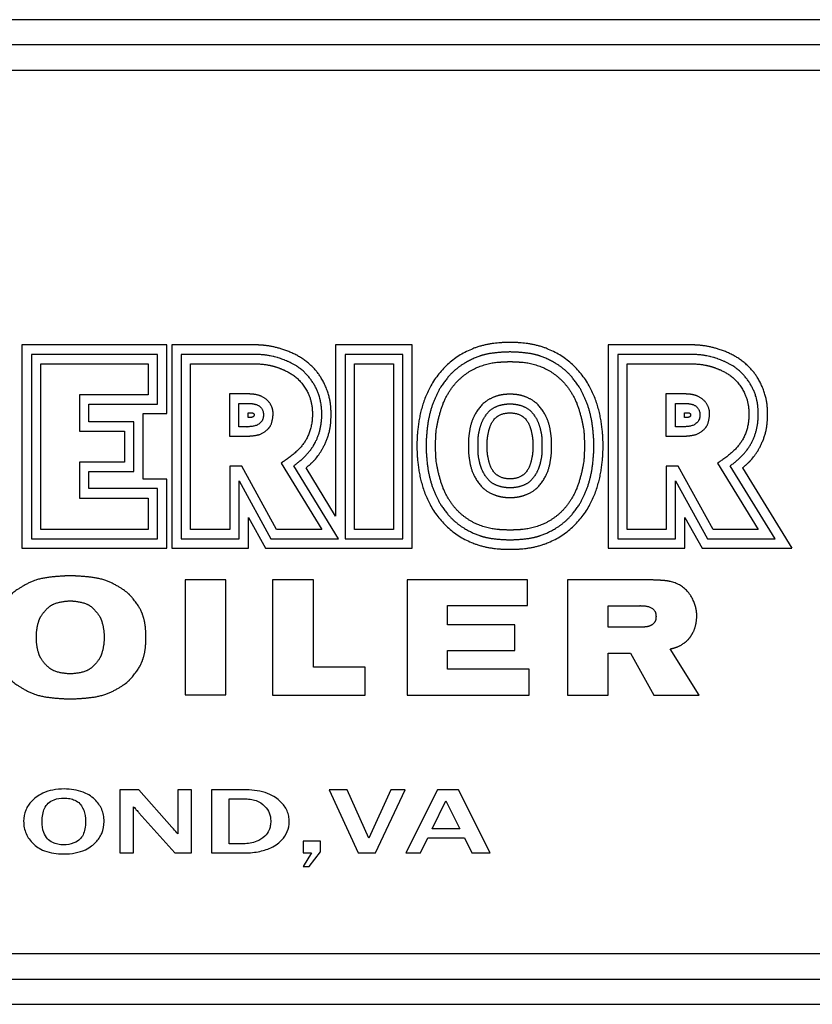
# Model space of a CAD drawing. Header units: inches. Extents: x 24 to 1128, y -74 to 748.
# Tile 241 of 256: x 531 to 547, y 323 to 343. Entities that reach past the tile are written whole.
import ezdxf

# ---------------------------------------------------------------- set-up
doc = ezdxf.new("R2010")
doc.units = ezdxf.units.IN
doc.header["$LTSCALE"] = 32
doc.header["$MEASUREMENT"] = 0
doc.layers.add('Visible (ANSI)', color=7, linetype='Continuous', lineweight=30)

msp = doc.modelspace()

# ---------------------------------------------------------------- linework, layer by layer
at = {"layer": 'Visible (ANSI)'}
for p, q in [((549.60055, 342.8414), (513.60055, 342.8414)), ((549.10055, 342.3414), (514.10055, 342.3414)), ((514.60055, 341.8414), (548.60055, 341.8414)), ((533.97984, 336.39397), (531.10612, 336.39397)), ((531.10612, 336.39397), (531.10612, 332.36326)), ((533.97984, 335.03253), (533.97984, 336.39397)), ((535.75709, 336.39397), (534.07799, 336.39397)), ((534.07799, 336.39397), (534.07799, 332.36326)), ((537.32305, 336.39397), (537.32305, 333.002)), ((538.84222, 336.39397), (537.32305, 336.39397)), ((538.84222, 332.36326), (538.84222, 336.39397)), ((544.40709, 336.39397), (542.72799, 336.39397)), ((542.72799, 336.39397), (542.72799, 332.36326)), ((531.29476, 336.20715), (531.29476, 332.55121)), ((533.79496, 336.20715), (531.29476, 336.20715)), ((533.79496, 335.22143), (533.79496, 336.20715)), ((534.26505, 336.2068), (534.26505, 332.55019)), ((535.72411, 336.20675), (534.26505, 336.2068)), ((538.65589, 336.2068), (537.51122, 336.2068)), ((537.51122, 336.2068), (537.51122, 332.55019)), ((538.65589, 332.55019), (538.65589, 336.2068)), ((542.91505, 336.2068), (542.91505, 332.55019)), ((544.37411, 336.20675), (542.91505, 336.2068)), ((531.48076, 332.73721), (531.48076, 336.02115)), ((531.48076, 336.02115), (533.60896, 336.02115)), ((533.60896, 336.02115), (533.60896, 335.40743)), ((534.45105, 332.73619), (534.45105, 336.0208)), ((534.45105, 336.0208), (535.7199, 336.0208)), ((537.69722, 332.73619), (537.69722, 336.0208)), ((537.69722, 336.0208), (538.46989, 336.0208)), ((538.46989, 336.0208), (538.46989, 332.73619)), ((543.10105, 332.73619), (543.10105, 336.0208)), ((543.10105, 336.0208), (544.3699, 336.0208)), ((532.24643, 335.40743), (532.24643, 334.68266)), ((533.60896, 335.40743), (532.24643, 335.40743)), ((535.49866, 335.42302), (535.21759, 335.42302)), ((535.21759, 335.42302), (535.21759, 334.58289)), ((544.14866, 335.42302), (543.86759, 335.42302)), ((543.86759, 335.42302), (543.86759, 334.58289)), ((532.43243, 335.22143), (533.79496, 335.22143)), ((532.43243, 334.86866), (532.43243, 335.22143)), ((535.40763, 335.23391), (535.5897, 335.23391)), ((535.40763, 334.77238), (535.40763, 335.23391)), ((544.05763, 335.23391), (544.2397, 335.23391)), ((544.05763, 334.77238), (544.05763, 335.23391)), ((533.51244, 335.03253), (533.97984, 335.03253)), ((533.51244, 333.73373), (533.51244, 335.03253)), ((535.5897, 334.95826), (535.5897, 335.04926)), ((535.5897, 335.04926), (535.64569, 335.04926)), ((535.64781, 334.95826), (535.5897, 334.95826)), ((544.2397, 334.95826), (544.2397, 335.04926)), ((544.2397, 335.04926), (544.29569, 335.04926)), ((544.29781, 334.95826), (544.2397, 334.95826)), ((533.32588, 334.86866), (532.43243, 334.86866)), ((533.32588, 333.88452), (533.32588, 334.86866)), ((535.5641, 334.77238), (535.40763, 334.77238)), ((544.2141, 334.77238), (544.05763, 334.77238)), ((532.24643, 334.68266), (533.13988, 334.68266)), ((533.13988, 334.68266), (533.13988, 334.07052)), ((535.21759, 334.58289), (535.49866, 334.58289)), ((543.86759, 334.58289), (544.14866, 334.58289)), ((533.13988, 334.07052), (532.24643, 334.07052)), ((532.24643, 334.07052), (532.24643, 333.35894)), ((535.46491, 333.99043), (535.22463, 333.99043)), ((535.22463, 333.99043), (535.22463, 332.73619)), ((536.15328, 332.73619), (535.46491, 333.99043)), ((536.24442, 334.05115), (537.04973, 332.73619)), ((537.38175, 332.55019), (536.49503, 333.99808)), ((544.11491, 333.99043), (543.87463, 333.99043)), ((543.87463, 333.99043), (543.87463, 332.73619)), ((544.80328, 332.73619), (544.11491, 333.99043)), ((544.89442, 334.05115), (545.69973, 332.73619)), ((546.03175, 332.55019), (545.14503, 333.99808)), ((532.43243, 333.88452), (533.32588, 333.88452)), ((532.43243, 333.54494), (532.43243, 333.88452)), ((537.32305, 333.002), (536.73789, 333.95577)), ((545.38789, 333.95577), (546.36493, 332.36326)), ((533.97984, 333.73373), (533.51244, 333.73373)), ((533.97984, 332.36326), (533.97984, 333.73373)), ((535.41063, 333.70274), (536.0432, 332.55019)), ((535.41063, 332.55019), (535.41063, 333.70274)), ((544.06063, 333.70274), (544.6932, 332.55019)), ((544.06063, 332.55019), (544.06063, 333.70274)), ((533.79496, 333.54494), (532.43243, 333.54494)), ((533.79496, 332.55121), (533.79496, 333.54494)), ((532.24643, 333.35894), (533.60896, 333.35894)), ((533.60896, 333.35894), (533.60896, 332.73721)), ((535.59588, 332.97534), (535.9353, 332.36326)), ((535.59588, 332.36326), (535.59588, 332.97534)), ((544.24588, 332.36326), (544.24588, 332.97534)), ((544.24588, 332.97534), (544.5853, 332.36326)), ((533.60896, 332.73721), (531.48076, 332.73721)), ((535.22463, 332.73619), (534.45105, 332.73619)), ((537.04973, 332.73619), (536.15328, 332.73619)), ((538.46989, 332.73619), (537.69722, 332.73619)), ((543.87463, 332.73619), (543.10105, 332.73619)), ((545.69973, 332.73619), (544.80328, 332.73619)), ((531.29476, 332.55121), (533.79496, 332.55121)), ((534.26505, 332.55019), (535.41063, 332.55019)), ((536.0432, 332.55019), (537.38175, 332.55019)), ((537.51122, 332.55019), (538.65589, 332.55019)), ((542.91505, 332.55019), (544.06063, 332.55019)), ((544.6932, 332.55019), (546.03175, 332.55019)), ((531.10612, 332.36326), (533.97984, 332.36326)), ((534.07799, 332.36326), (535.59588, 332.36326)), ((535.9353, 332.36326), (538.84222, 332.36326)), ((542.72799, 332.36326), (544.24588, 332.36326)), ((544.5853, 332.36326), (546.36493, 332.36326)), ((534.34215, 331.73422), (534.34215, 329.4544)), ((535.14828, 331.73422), (534.34215, 331.73422)), ((535.14828, 329.4544), (535.14828, 331.73422)), ((536.88491, 331.73396), (536.07522, 331.73396)), ((536.07522, 331.73396), (536.07522, 329.45333)), ((536.88491, 330.0059), (536.88491, 331.73396)), ((538.73851, 331.73396), (538.73851, 329.45333)), ((541.12951, 331.73396), (538.73851, 331.73396)), ((541.12951, 331.2255), (541.12951, 331.73396)), ((541.91572, 331.73396), (541.91572, 329.45333)), ((543.61585, 331.73396), (541.91572, 331.73396)), ((539.5422, 330.84663), (539.5422, 331.2255)), ((539.5422, 331.2255), (541.12951, 331.2255)), ((542.72372, 331.2219), (543.351, 331.2219)), ((542.72372, 330.79796), (542.72372, 331.2219)), ((540.87693, 330.84663), (539.5422, 330.84663)), ((540.87693, 330.33403), (540.87693, 330.84663)), ((543.36314, 330.79796), (542.72372, 330.79796)), ((539.5422, 329.96754), (539.5422, 330.33403)), ((539.5422, 330.33403), (540.87693, 330.33403)), ((542.72372, 330.28474), (543.16522, 330.28474)), ((542.72372, 329.45333), (542.72372, 330.28474)), ((543.16522, 330.28474), (543.6324, 329.4504)), ((544.52577, 329.45333), (543.95492, 330.36804)), ((537.91087, 330.0059), (536.88491, 330.0059)), ((537.91087, 329.45333), (537.91087, 330.0059)), ((541.15923, 329.96754), (539.5422, 329.96754)), ((541.15923, 329.45333), (541.15923, 329.96754)), ((534.34215, 329.4544), (535.14828, 329.4544)), ((536.07522, 329.45333), (537.91087, 329.45333)), ((538.73851, 329.45333), (541.15923, 329.45333)), ((541.91572, 329.45333), (542.72372, 329.45333)), ((543.6324, 329.4504), (544.52577, 329.45333)), ((533.42312, 327.57213), (533.04937, 327.57213)), ((533.04937, 327.57213), (533.04937, 326.32213)), ((534.07927, 326.83605), (533.42312, 327.57213)), ((534.46548, 327.57213), (534.19866, 327.57213)), ((534.19866, 327.57213), (534.19866, 326.70108)), ((534.46548, 326.32213), (534.46548, 327.57213)), ((535.55767, 327.57213), (534.86727, 327.57213)), ((534.86727, 327.57213), (534.86727, 326.32213)), ((537.19389, 327.57213), (537.77217, 326.32213)), ((537.55103, 327.57213), (537.19389, 327.57213)), ((537.98085, 326.61387), (537.55103, 327.57213)), ((538.42001, 327.57213), (537.98085, 326.61387)), ((538.11581, 326.32213), (538.70136, 327.57213)), ((538.70136, 327.57213), (538.42001, 327.57213)), ((539.33986, 327.57213), (538.71797, 326.32213)), ((539.75618, 327.57213), (539.33986, 327.57213)), ((540.38429, 326.32213), (539.75618, 327.57213)), ((535.21507, 326.5059), (535.21507, 327.3946)), ((535.21507, 327.3946), (535.53587, 327.3946)), ((539.23708, 326.79971), (539.51012, 327.35723)), ((539.51012, 327.35723), (539.78317, 326.79971)), ((533.32138, 326.32213), (533.32138, 327.23783)), ((533.42624, 327.12052), (534.13741, 326.32213)), ((539.78317, 326.79971), (539.23708, 326.79971)), ((539.00659, 326.32213), (539.15298, 326.6201)), ((539.15298, 326.6201), (539.87454, 326.6201)), ((539.87454, 326.6201), (540.02404, 326.32213)), ((535.49642, 326.5059), (535.21507, 326.5059)), ((537.02155, 326.55573), (536.67894, 326.55573)), ((536.67894, 326.55573), (536.67894, 326.32213)), ((537.02155, 326.34601), (537.02155, 326.55573)), ((533.04937, 326.32213), (533.32138, 326.32213)), ((534.13741, 326.32213), (534.46548, 326.32213)), ((534.86727, 326.32213), (535.48189, 326.32213)), ((536.67894, 326.32213), (536.84297, 326.32213)), ((536.84297, 326.32213), (536.67894, 326.05532)), ((536.80041, 326.05532), (537.02155, 326.34601)), ((537.77217, 326.32213), (538.11581, 326.32213)), ((538.71797, 326.32213), (539.00659, 326.32213)), ((540.02404, 326.32213), (540.38429, 326.32213)), ((536.67894, 326.05532), (536.80041, 326.05532)), ((548.60055, 324.32213), (514.60055, 324.32213)), ((514.10055, 323.82213), (549.10055, 323.82213)), ((513.60055, 323.32213), (549.60055, 323.32213))]:
    msp.add_line(p, q, dxfattribs=at)
msp.add_arc((543.35683, 331.10717), 0.11488, 86.851313, 92.907697, dxfattribs=at)
for points, degree, knots in [([(536.73789, 333.95577), (536.86867, 334.07017), (536.96044, 334.13844), (537.22329, 334.54035), (537.241, 335.03141), (537.2258, 335.33203), (537.09431, 335.66806), (536.92981, 335.9167), (536.6716, 336.13548), (536.34899, 336.29547), (536.05891, 336.38033), (535.84446, 336.39112), (535.75709, 336.39397)], 4, [0, 0, 0, 0, 0, 0.20133103, 0.29116474, 0.38474936, 0.47533752, 0.56385134, 0.65137094, 0.73677615, 0.81971305, 1, 1, 1, 1, 1]), ([(540.7795, 336.44205), (540.52901, 336.44414), (539.95485, 336.41979), (539.13839, 335.79394), (538.9409, 334.90014), (538.93521, 334.49767), (538.93496, 334.39267)], 4, [0, 0, 0, 0, 0, 0.44766544, 0.6339037, 1, 1, 1, 1, 1]), ([(542.62404, 334.39267), (542.62379, 334.49767), (542.61809, 334.90014), (542.42061, 335.79394), (541.60415, 336.41979), (541.02999, 336.44414), (540.7795, 336.44205)], 4, [0, 0, 0, 0, 0, 0.3660963, 0.55233456, 1, 1, 1, 1, 1]), ([(545.38789, 333.95577), (545.51867, 334.07017), (545.61044, 334.13844), (545.87329, 334.54035), (545.891, 335.03141), (545.8758, 335.33203), (545.74431, 335.66806), (545.57981, 335.9167), (545.3216, 336.13548), (544.99899, 336.29547), (544.70891, 336.38033), (544.49446, 336.39112), (544.40709, 336.39397)], 4, [0, 0, 0, 0, 0, 0.20133103, 0.29116474, 0.38474936, 0.47533752, 0.56385134, 0.65137094, 0.73677615, 0.81971305, 1, 1, 1, 1, 1]), ([(536.49503, 333.99808), (536.51242, 334.01087), (536.54845, 334.03796), (536.59465, 334.075), (536.64061, 334.11406), (536.67681, 334.14679), (536.72055, 334.18932), (536.75408, 334.22455), (536.78966, 334.26537), (536.81207, 334.29319), (536.83334, 334.3214), (536.84693, 334.34037), (536.86316, 334.36425), (536.87553, 334.38344), (536.89026, 334.40752), (536.90147, 334.42688), (536.91749, 334.45606), (536.93247, 334.48544), (536.95315, 334.52999), (536.9697, 334.57018), (536.98826, 334.6214), (537.00141, 334.66328), (537.01573, 334.71705), (537.02538, 334.76108), (537.03515, 334.81712), (537.04113, 334.86265), (537.04638, 334.92011), (537.04884, 334.96637), (537.04983, 335.02412), (537.04903, 335.0701), (537.04601, 335.12725), (537.04194, 335.17272), (537.03529, 335.22368), (537.02962, 335.25759), (537.02284, 335.29149), (537.01775, 335.31409), (537.00919, 335.34799), (536.99935, 335.38193), (536.98209, 335.43272), (536.96408, 335.47759), (536.93836, 335.53312), (536.91531, 335.577), (536.88363, 335.63093), (536.8561, 335.67319), (536.81921, 335.72445), (536.78788, 335.76384), (536.74686, 335.81041), (536.71274, 335.8453), (536.67337, 335.88149), (536.64676, 335.90383), (536.62012, 335.92469), (536.6024, 335.93784), (536.57597, 335.95652), (536.54975, 335.97385), (536.51099, 335.99762), (536.47721, 336.01657), (536.43594, 336.03802), (536.40371, 336.05357), (536.36435, 336.07136), (536.33352, 336.08446), (536.29539, 336.09975), (536.26502, 336.11122), (536.22661, 336.12483), (536.19527, 336.13519), (536.15464, 336.14752), (536.12068, 336.15688), (536.07572, 336.16785), (536.03746, 336.17597), (535.98606, 336.18512), (535.94176, 336.19155), (535.88148, 336.19826), (535.81577, 336.20355), (535.7561, 336.20602), (535.72411, 336.20675)], 3, [0.000000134, 0.000000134, 0.000000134, 0.000000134, 0.019256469, 0.038512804, 0.048140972, 0.067397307, 0.077025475, 0.096281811, 0.105909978, 0.12035223, 0.125166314, 0.134794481, 0.139608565, 0.149236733, 0.154050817, 0.163678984, 0.168493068, 0.18293532, 0.192563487, 0.211819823, 0.22144799, 0.240704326, 0.250332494, 0.269588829, 0.279216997, 0.298473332, 0.3081015, 0.327357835, 0.336986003, 0.356242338, 0.365870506, 0.385126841, 0.394755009, 0.40919726, 0.414011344, 0.423639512, 0.428453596, 0.442895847, 0.452524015, 0.47178035, 0.481408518, 0.500664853, 0.510293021, 0.529549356, 0.539177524, 0.55843386, 0.568062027, 0.587318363, 0.59694653, 0.611388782, 0.616202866, 0.625831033, 0.630645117, 0.645087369, 0.654715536, 0.673971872, 0.683600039, 0.702856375, 0.712484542, 0.731740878, 0.741369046, 0.760625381, 0.770253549, 0.789509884, 0.799138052, 0.818394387, 0.828022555, 0.84727889, 0.856907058, 0.876163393, 0.885791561, 0.905047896, 0.924304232, 0.924304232, 0.924304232, 0.924304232]), ([(540.7795, 336.25423), (540.62614, 336.25186), (540.3501, 336.2332), (540.1709, 336.18161), (539.86318, 336.03218), (539.68553, 335.89515), (539.58914, 335.80287), (539.3952, 335.56668), (539.29619, 335.34412), (539.18498, 335.07321), (539.13519, 334.79513), (539.11642, 334.50867), (539.11705, 334.39267)], 4, [0, 0, 0, 0, 0, 0.21443075, 0.29502466, 0.3714022, 0.45147216, 0.53247453, 0.6137125, 0.69895258, 0.78486352, 1, 1, 1, 1, 1]), ([(542.44195, 334.39267), (542.44258, 334.50867), (542.42381, 334.79513), (542.37401, 335.07321), (542.26281, 335.34412), (542.16379, 335.56668), (541.96985, 335.80287), (541.87346, 335.89515), (541.69582, 336.03218), (541.3881, 336.18161), (541.20889, 336.2332), (540.93286, 336.25186), (540.7795, 336.25423)], 4, [0, 0, 0, 0, 0, 0.21513648, 0.30104742, 0.3862875, 0.46752547, 0.54852784, 0.6285978, 0.70497534, 0.78556925, 1, 1, 1, 1, 1]), ([(545.14503, 333.99808), (545.16242, 334.01087), (545.19845, 334.03796), (545.24465, 334.075), (545.29061, 334.11406), (545.32681, 334.14679), (545.37055, 334.18932), (545.40408, 334.22455), (545.43966, 334.26537), (545.46207, 334.29319), (545.48334, 334.3214), (545.49693, 334.34037), (545.51316, 334.36425), (545.52553, 334.38344), (545.54026, 334.40752), (545.55147, 334.42688), (545.56749, 334.45606), (545.58247, 334.48544), (545.60315, 334.52999), (545.6197, 334.57018), (545.63826, 334.6214), (545.65141, 334.66328), (545.66573, 334.71705), (545.67538, 334.76108), (545.68515, 334.81712), (545.69113, 334.86265), (545.69638, 334.92011), (545.69884, 334.96637), (545.69983, 335.02412), (545.69903, 335.0701), (545.69601, 335.12725), (545.69194, 335.17272), (545.68529, 335.22368), (545.67962, 335.25759), (545.67284, 335.29149), (545.66775, 335.31409), (545.65919, 335.34799), (545.64935, 335.38193), (545.63209, 335.43272), (545.61408, 335.47759), (545.58836, 335.53312), (545.56531, 335.577), (545.53363, 335.63093), (545.5061, 335.67319), (545.46921, 335.72445), (545.43788, 335.76384), (545.39686, 335.81041), (545.36274, 335.8453), (545.32337, 335.88149), (545.29676, 335.90383), (545.27012, 335.92469), (545.2524, 335.93784), (545.22597, 335.95652), (545.19975, 335.97385), (545.16099, 335.99762), (545.12721, 336.01657), (545.08594, 336.03802), (545.05371, 336.05357), (545.01435, 336.07136), (544.98352, 336.08446), (544.94539, 336.09975), (544.91502, 336.11122), (544.87661, 336.12483), (544.84527, 336.13519), (544.80464, 336.14752), (544.77068, 336.15688), (544.72572, 336.16785), (544.68746, 336.17597), (544.63606, 336.18512), (544.59176, 336.19155), (544.53148, 336.19826), (544.46577, 336.20355), (544.4061, 336.20602), (544.37411, 336.20675)], 3, [0.000000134, 0.000000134, 0.000000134, 0.000000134, 0.019256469, 0.038512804, 0.048140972, 0.067397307, 0.077025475, 0.096281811, 0.105909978, 0.12035223, 0.125166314, 0.134794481, 0.139608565, 0.149236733, 0.154050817, 0.163678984, 0.168493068, 0.18293532, 0.192563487, 0.211819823, 0.22144799, 0.240704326, 0.250332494, 0.269588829, 0.279216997, 0.298473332, 0.3081015, 0.327357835, 0.336986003, 0.356242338, 0.365870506, 0.385126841, 0.394755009, 0.40919726, 0.414011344, 0.423639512, 0.428453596, 0.442895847, 0.452524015, 0.47178035, 0.481408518, 0.500664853, 0.510293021, 0.529549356, 0.539177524, 0.55843386, 0.568062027, 0.587318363, 0.59694653, 0.611388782, 0.616202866, 0.625831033, 0.630645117, 0.645087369, 0.654715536, 0.673971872, 0.683600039, 0.702856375, 0.712484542, 0.731740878, 0.741369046, 0.760625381, 0.770253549, 0.789509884, 0.799138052, 0.818394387, 0.828022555, 0.84727889, 0.856907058, 0.876163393, 0.885791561, 0.905047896, 0.924304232, 0.924304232, 0.924304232, 0.924304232]), ([(535.7199, 336.0208), (535.9758, 336.01499), (536.12314, 335.96421), (536.33241, 335.90511), (536.61744, 335.70843), (536.80809, 335.42408), (536.86973, 335.16943), (536.86894, 334.84447), (536.76459, 334.50288), (536.58229, 334.2647), (536.28688, 334.08071), (536.24442, 334.05115)], 4, [0, 0, 0, 0, 0, 0.22034549, 0.30569407, 0.39652303, 0.49296372, 0.59023059, 0.68516844, 0.78231111, 1, 1, 1, 1, 1]), ([(539.30625, 334.39267), (539.30594, 334.58559), (539.3012, 334.71381), (539.4148, 335.18993), (539.55741, 335.4474), (539.70629, 335.66234), (539.89951, 335.82037), (540.12023, 335.96801), (540.51089, 336.07834), (540.61891, 336.04756), (540.7795, 336.06615)], 4, [-1, -1, -1, -1, -1, -0.73803175, -0.63313753, -0.53068754, -0.43500567, -0.33627821, -0.23846992, 0, 0, 0, 0, 0]), ([(540.7795, 336.06615), (540.94008, 336.04756), (541.04811, 336.07834), (541.43877, 335.96801), (541.65949, 335.82037), (541.8527, 335.66234), (542.00158, 335.4474), (542.14419, 335.18993), (542.2578, 334.71381), (542.25306, 334.58559), (542.25275, 334.39267)], 4, [-1, -1, -1, -1, -1, -0.76153008, -0.66372179, -0.56499433, -0.46931246, -0.36686247, -0.26196825, 0, 0, 0, 0, 0]), ([(544.3699, 336.0208), (544.6258, 336.01499), (544.77314, 335.96421), (544.98241, 335.90511), (545.26744, 335.70843), (545.45809, 335.42408), (545.51973, 335.16943), (545.51894, 334.84447), (545.41459, 334.50288), (545.23229, 334.2647), (544.93688, 334.08071), (544.89442, 334.05115)], 4, [0, 0, 0, 0, 0, 0.22034549, 0.30569407, 0.39652303, 0.49296372, 0.59023059, 0.68516844, 0.78231111, 1, 1, 1, 1, 1]), ([(535.49866, 334.58289), (535.54951, 334.58365), (535.67489, 334.5898), (535.84366, 334.59619), (535.99867, 334.73896), (536.05624, 334.80821), (536.09103, 335.01088), (536.08538, 335.1098), (536.02556, 335.25481), (535.86991, 335.39166), (535.71455, 335.42428), (535.60721, 335.42177), (535.49866, 335.42302)], 4, [0, 0, 0, 0, 0, 0.19866074, 0.28187304, 0.36718767, 0.44982088, 0.53265045, 0.6189623, 0.70219029, 0.78603846, 1, 1, 1, 1, 1]), ([(540.7795, 335.41594), (540.69515, 335.4161), (540.57223, 335.40677), (540.41838, 335.35327), (540.23034, 335.23444), (540.07293, 335.01758), (539.98839, 334.79977), (539.95668, 334.578), (539.95345, 334.45972), (539.95395, 334.39267)], 4, [0, 0, 0, 0, 0, 0.25572762, 0.3706114, 0.49160152, 0.61702049, 0.74059598, 1, 1, 1, 1, 1]), ([(541.60505, 334.39267), (541.60555, 334.45972), (541.60232, 334.578), (541.57061, 334.79977), (541.48607, 335.01758), (541.32865, 335.23444), (541.14062, 335.35327), (540.98676, 335.40677), (540.86384, 335.4161), (540.7795, 335.41594)], 4, [0, 0, 0, 0, 0, 0.25940402, 0.38297951, 0.50839848, 0.6293886, 0.74427238, 1, 1, 1, 1, 1]), ([(544.14866, 334.58289), (544.19951, 334.58365), (544.32489, 334.5898), (544.49366, 334.59619), (544.64867, 334.73896), (544.70624, 334.80821), (544.74103, 335.01088), (544.73538, 335.1098), (544.67556, 335.25481), (544.51991, 335.39166), (544.36455, 335.42428), (544.25721, 335.42177), (544.14866, 335.42302)], 4, [0, 0, 0, 0, 0, 0.19866074, 0.28187304, 0.36718767, 0.44982088, 0.53265045, 0.6189623, 0.70219029, 0.78603846, 1, 1, 1, 1, 1]), ([(535.5897, 335.23391), (535.63945, 335.23361), (535.8159, 335.23256), (535.95739, 335.05803), (535.85281, 334.7452), (535.58245, 334.77673), (535.5641, 334.77238)], 4, [0, 0, 0, 0, 0, 0.39905707, 0.57780728, 1, 1, 1, 1, 1]), ([(540.14624, 334.39267), (540.14458, 334.53411), (540.15009, 334.60082), (540.18387, 334.78117), (540.25595, 334.94312), (540.40418, 335.15454), (540.57014, 335.20598), (540.70565, 335.22626), (540.7795, 335.22534)], 4, [-1, -1, -1, -1, -1, -0.68997381, -0.56776888, -0.43973508, -0.30975696, 0, 0, 0, 0, 0]), ([(540.7795, 335.22534), (540.85334, 335.22626), (540.98886, 335.20598), (541.15481, 335.15454), (541.30304, 334.94312), (541.37512, 334.78117), (541.40891, 334.60082), (541.41442, 334.53411), (541.41276, 334.39267)], 4, [-1, -1, -1, -1, -1, -0.69024304, -0.56026492, -0.43223112, -0.31002619, 0, 0, 0, 0, 0]), ([(544.2397, 335.23391), (544.28945, 335.23361), (544.4659, 335.23256), (544.60739, 335.05803), (544.50281, 334.7452), (544.23245, 334.77673), (544.2141, 334.77238)], 4, [0, 0, 0, 0, 0, 0.39905707, 0.57780728, 1, 1, 1, 1, 1]), ([(535.64569, 335.04926), (535.66017, 335.04855), (535.69307, 335.05304), (535.72668, 335.00213), (535.69177, 334.9607), (535.66612, 334.95663), (535.64781, 334.95826)], 4, [0, 0, 0, 0, 0, 0.41730727, 0.58519444, 1, 1, 1, 1, 1]), ([(540.32744, 334.39267), (540.32843, 334.46679), (540.32357, 334.52942), (540.35257, 334.67013), (540.40241, 334.85703), (540.54707, 335.05517), (540.73955, 335.04434), (540.7795, 335.04566)], 4, [-1, -1, -1, -1, -1, -0.68018497, -0.53857544, -0.38226415, 0, 0, 0, 0, 0]), ([(540.7795, 335.04566), (540.81944, 335.04434), (541.01192, 335.05517), (541.15659, 334.85703), (541.20642, 334.67013), (541.23543, 334.52942), (541.23057, 334.46679), (541.23156, 334.39267)], 4, [-1, -1, -1, -1, -1, -0.61773585, -0.46142456, -0.31981503, 0, 0, 0, 0, 0]), ([(544.29569, 335.04926), (544.31017, 335.04855), (544.34307, 335.05304), (544.37668, 335.00213), (544.34177, 334.9607), (544.31612, 334.95663), (544.29781, 334.95826)], 4, [0, 0, 0, 0, 0, 0.41730727, 0.58519444, 1, 1, 1, 1, 1]), ([(538.93496, 334.39267), (538.93521, 334.28767), (538.9409, 333.8852), (539.13839, 332.9914), (539.95485, 332.36555), (540.52901, 332.3412), (540.7795, 332.34329)], 4, [0, 0, 0, 0, 0, 0.3660963, 0.55233456, 1, 1, 1, 1, 1]), ([(539.11705, 334.39267), (539.11642, 334.27666), (539.13519, 333.99021), (539.18498, 333.71213), (539.29619, 333.44122), (539.3952, 333.21866), (539.58914, 332.98247), (539.68553, 332.89019), (539.86318, 332.75316), (540.1709, 332.60373), (540.3501, 332.55214), (540.62614, 332.53348), (540.7795, 332.53111)], 4, [0, 0, 0, 0, 0, 0.21513648, 0.30104742, 0.3862875, 0.46752547, 0.54852784, 0.6285978, 0.70497534, 0.78556925, 1, 1, 1, 1, 1]), ([(540.7795, 332.71919), (540.61891, 332.73778), (540.51089, 332.707), (540.12023, 332.81733), (539.89951, 332.96497), (539.70629, 333.123), (539.55741, 333.33794), (539.4148, 333.59541), (539.3012, 334.07153), (539.30594, 334.19975), (539.30625, 334.39267)], 4, [-1, -1, -1, -1, -1, -0.76153008, -0.66372179, -0.56499433, -0.46931246, -0.36686247, -0.26196825, 0, 0, 0, 0, 0]), ([(539.95395, 334.39267), (539.95345, 334.32562), (539.95668, 334.20734), (539.98839, 333.98557), (540.07293, 333.76776), (540.23034, 333.5509), (540.41838, 333.43207), (540.57223, 333.37857), (540.69515, 333.36924), (540.7795, 333.3694)], 4, [0, 0, 0, 0, 0, 0.25940402, 0.38297951, 0.50839848, 0.6293886, 0.74427238, 1, 1, 1, 1, 1]), ([(540.7795, 333.56), (540.70565, 333.55908), (540.57014, 333.57935), (540.40418, 333.6308), (540.25595, 333.84222), (540.18387, 334.00417), (540.15009, 334.18452), (540.14458, 334.25123), (540.14624, 334.39267)], 4, [-1, -1, -1, -1, -1, -0.69024304, -0.56026492, -0.43223112, -0.31002619, 0, 0, 0, 0, 0]), ([(540.7795, 333.73967), (540.73955, 333.741), (540.54707, 333.73017), (540.40241, 333.92831), (540.35257, 334.11521), (540.32357, 334.25592), (540.32843, 334.31855), (540.32744, 334.39267)], 4, [-1, -1, -1, -1, -1, -0.61773585, -0.46142456, -0.31981503, 0, 0, 0, 0, 0]), ([(542.25275, 334.39267), (542.25306, 334.19975), (542.2578, 334.07153), (542.14419, 333.59541), (542.00158, 333.33794), (541.8527, 333.123), (541.65949, 332.96497), (541.43877, 332.81733), (541.04811, 332.707), (540.94008, 332.73778), (540.7795, 332.71919)], 4, [-1, -1, -1, -1, -1, -0.73803175, -0.63313753, -0.53068754, -0.43500567, -0.33627821, -0.23846992, 0, 0, 0, 0, 0]), ([(541.41276, 334.39267), (541.41442, 334.25123), (541.40891, 334.18452), (541.37512, 334.00417), (541.30304, 333.84222), (541.15481, 333.6308), (540.98886, 333.57935), (540.85334, 333.55908), (540.7795, 333.56)], 4, [-1, -1, -1, -1, -1, -0.68997381, -0.56776888, -0.43973508, -0.30975696, 0, 0, 0, 0, 0]), ([(540.7795, 333.3694), (540.86384, 333.36924), (540.98676, 333.37857), (541.14062, 333.43207), (541.32865, 333.5509), (541.48607, 333.76776), (541.57061, 333.98557), (541.60232, 334.20734), (541.60555, 334.32562), (541.60505, 334.39267)], 4, [0, 0, 0, 0, 0, 0.25572762, 0.3706114, 0.49160152, 0.61702049, 0.74059598, 1, 1, 1, 1, 1]), ([(540.7795, 332.53111), (540.93286, 332.53348), (541.20889, 332.55214), (541.3881, 332.60373), (541.69582, 332.75316), (541.87346, 332.89019), (541.96985, 332.98247), (542.16379, 333.21866), (542.26281, 333.44122), (542.37401, 333.71213), (542.42381, 333.99021), (542.44258, 334.27666), (542.44195, 334.39267)], 4, [0, 0, 0, 0, 0, 0.21443075, 0.29502466, 0.3714022, 0.45147216, 0.53247453, 0.6137125, 0.69895258, 0.78486352, 1, 1, 1, 1, 1]), ([(541.23156, 334.39267), (541.23057, 334.31855), (541.23543, 334.25592), (541.20642, 334.11521), (541.15659, 333.92831), (541.01192, 333.73017), (540.81944, 333.741), (540.7795, 333.73967)], 4, [-1, -1, -1, -1, -1, -0.68018497, -0.53857544, -0.38226415, 0, 0, 0, 0, 0]), ([(540.7795, 332.34329), (541.02999, 332.3412), (541.60415, 332.36555), (542.42061, 332.9914), (542.61809, 333.8852), (542.62379, 334.28767), (542.62404, 334.39267)], 4, [0, 0, 0, 0, 0, 0.44766544, 0.6339037, 1, 1, 1, 1, 1]), ([(532.06485, 331.81518), (531.93574, 331.81715), (531.68065, 331.7904), (531.39567, 331.78464), (531.00547, 331.53853), (530.89037, 331.46046), (530.69153, 331.19696), (530.62325, 331.04625), (530.55727, 330.81195), (530.56928, 330.65061), (530.56844, 330.59649)], 4, [0, 0, 0, 0, 0, 0.27582193, 0.38707637, 0.49831731, 0.60080917, 0.6965979, 0.79262054, 1, 1, 1, 1, 1]), ([(533.56125, 330.59649), (533.56041, 330.65061), (533.57243, 330.81195), (533.50644, 331.04625), (533.43817, 331.19696), (533.23932, 331.46046), (533.12422, 331.53853), (532.73403, 331.78464), (532.44904, 331.7904), (532.19395, 331.81715), (532.06485, 331.81518)], 4, [0, 0, 0, 0, 0, 0.20737946, 0.3034021, 0.39919083, 0.50168269, 0.61292363, 0.72417807, 1, 1, 1, 1, 1]), ([(543.95492, 330.36804), (544.02744, 330.38604), (544.12047, 330.39993), (544.27677, 330.50853), (544.34914, 330.59494), (544.42353, 330.71392), (544.4577, 330.81334), (544.49294, 331.01631), (544.46856, 331.1815), (544.42165, 331.32335), (544.24124, 331.64434), (543.93271, 331.73614), (543.77281, 331.72396), (543.61585, 331.73396)], 4, [0, 0, 0, 0, 0, 0.1657102, 0.230653, 0.29443981, 0.36217923, 0.43524969, 0.51061991, 0.59326289, 0.67965104, 0.76915029, 1, 1, 1, 1, 1]), ([(531.39392, 330.59649), (531.39443, 330.62287), (531.38803, 330.71788), (531.43689, 330.9328), (531.48908, 331.03169), (531.64742, 331.226), (531.7702, 331.29743), (532.01045, 331.3202), (532.06485, 331.31987)], 4, [-1, -1, -1, -1, -1, -0.73584924, -0.60872699, -0.47963498, -0.34694704, 0, 0, 0, 0, 0]), ([(532.06485, 331.31987), (532.11924, 331.3202), (532.35949, 331.29743), (532.48227, 331.226), (532.64061, 331.03169), (532.69281, 330.9328), (532.74166, 330.71788), (532.73526, 330.62287), (532.73577, 330.59649)], 4, [-1, -1, -1, -1, -1, -0.65305296, -0.52036502, -0.39127301, -0.26415076, 0, 0, 0, 0, 0]), ([(543.36314, 331.22187), (543.38241, 331.22081), (543.57618, 331.23985), (543.67291, 331.10975), (543.67274, 331.02286), (543.67417, 330.93122), (543.60607, 330.84329), (543.55224, 330.81157), (543.46114, 330.79836), (543.36314, 330.79796)], 4, [0, 0, 0, 0, 0, 0.30595814, 0.42116198, 0.52293683, 0.61838503, 0.71472487, 1, 1, 1, 1, 1]), ([(530.56844, 330.59649), (530.56928, 330.54236), (530.55727, 330.38102), (530.62325, 330.14672), (530.69153, 329.99601), (530.89037, 329.73251), (531.00547, 329.65444), (531.39567, 329.40833), (531.68065, 329.40257), (531.93574, 329.37582), (532.06485, 329.37779)], 4, [0, 0, 0, 0, 0, 0.20737946, 0.3034021, 0.39919083, 0.50168269, 0.61292363, 0.72417807, 1, 1, 1, 1, 1]), ([(532.06485, 329.8731), (532.01045, 329.87278), (531.7702, 329.89554), (531.64742, 329.96697), (531.48908, 330.16128), (531.43689, 330.26017), (531.38803, 330.47509), (531.39443, 330.5701), (531.39392, 330.59649)], 4, [-1, -1, -1, -1, -1, -0.65305296, -0.52036502, -0.39127301, -0.26415076, 0, 0, 0, 0, 0]), ([(532.73577, 330.59649), (532.73526, 330.5701), (532.74166, 330.47509), (532.69281, 330.26017), (532.64061, 330.16128), (532.48227, 329.96697), (532.35949, 329.89554), (532.11924, 329.87278), (532.06485, 329.8731)], 4, [-1, -1, -1, -1, -1, -0.73584924, -0.60872699, -0.47963498, -0.34694704, 0, 0, 0, 0, 0]), ([(532.06485, 329.37779), (532.19395, 329.37582), (532.44904, 329.40257), (532.73403, 329.40833), (533.12422, 329.65444), (533.23932, 329.73251), (533.43817, 329.99601), (533.50644, 330.14672), (533.57243, 330.38102), (533.56041, 330.54236), (533.56125, 330.59649)], 4, [0, 0, 0, 0, 0, 0.27582193, 0.38707637, 0.49831731, 0.60080917, 0.6965979, 0.79262054, 1, 1, 1, 1, 1]), ([(531.94576, 327.59082), (531.86986, 327.59082), (531.79348, 327.58479), (531.6517, 327.55718), (531.58614, 327.53721), (531.41841, 327.46036), (531.34796, 327.39963), (531.25183, 327.2994), (531.21158, 327.24056), (531.15431, 327.10292), (531.14115, 327.02821), (531.14115, 326.95129)], 3, [-2.27765202, -2.27765202, -2.27765202, -2.27765202, -1.94481441, -1.94481441, -1.64432937, -1.64432937, -1.13592244, -1.13592244, -0.58612629, -0.58612629, 0, 0, 0, 0]), ([(532.73479, 326.94817), (532.73479, 326.99022), (532.73111, 327.03208), (532.71523, 327.11285), (532.70353, 327.15117), (532.65611, 327.26138), (532.60995, 327.32503), (532.47475, 327.45582), (532.39281, 327.49997), (532.2029, 327.57413), (532.07313, 327.59082), (531.94576, 327.59082)], 3, [-2.42176588, -2.42176588, -2.42176588, -2.42176588, -2.19610977, -2.19610977, -1.98002731, -1.98002731, -1.55226681, -1.55226681, -0.97056449, -0.97056449, 0, 0, 0, 0]), ([(536.40485, 326.94506), (536.40485, 326.98208), (536.40145, 327.01885), (536.38697, 327.09038), (536.37626, 327.1245), (536.33171, 327.22654), (536.28715, 327.28656), (536.17846, 327.39148), (536.09797, 327.45429), (535.84426, 327.55347), (535.69967, 327.57213), (535.55767, 327.57213)], 3, [-4.01785158, -4.01785158, -4.01785158, -4.01785158, -3.53280981, -3.53280981, -3.06160953, -3.06160953, -2.07405834, -2.07405834, -1.08203288, -1.08203288, 0, 0, 0, 0]), ([(531.5066, 326.94402), (531.5066, 326.99195), (531.51004, 327.04084), (531.52656, 327.12835), (531.53834, 327.16823), (531.57418, 327.24391), (531.59821, 327.27851), (531.66215, 327.33907), (531.70062, 327.36205), (531.80536, 327.40195), (531.874, 327.41017), (531.94057, 327.41017)], 3, [-1.8554977, -1.8554977, -1.8554977, -1.8554977, -1.49045369, -1.49045369, -1.17749363, -1.17749363, -0.85306654, -0.85306654, -0.50721666, -0.50721666, 0, 0, 0, 0]), ([(531.94057, 327.41017), (531.97981, 327.41017), (532.01958, 327.40723), (532.09196, 327.39336), (532.12513, 327.38341), (532.19327, 327.3516), (532.22609, 327.32853), (532.27095, 327.28076), (532.30518, 327.24115), (532.35876, 327.10229), (532.36831, 327.02533), (532.36831, 326.95025)], 3, [-3.72393934, -3.72393934, -3.72393934, -3.72393934, -2.83528225, -2.83528225, -2.05554384, -2.05554384, -1.13300755, -1.13300755, -0.5720848, -0.5720848, 0, 0, 0, 0]), ([(535.53587, 327.3946), (535.57834, 327.3946), (535.62094, 327.39124), (535.70091, 327.37613), (535.73818, 327.36514), (535.80852, 327.33454), (535.86603, 327.30459), (535.95864, 327.20796), (535.98766, 327.16555), (536.02888, 327.0665), (536.03836, 327.01281), (536.03836, 326.95752)], 3, [-2.78469141, -2.78469141, -2.78469141, -2.78469141, -2.08361163, -2.08361163, -1.44126103, -1.44126103, -0.81749058, -0.81749058, -0.42133511, -0.42133511, 0, 0, 0, 0]), ([(533.32138, 327.23783), (533.33101, 327.22674), (533.34153, 327.21466), (533.35777, 327.19609), (533.3656, 327.18718), (533.37225, 327.17969)], 3, [-0.189446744, -0.189446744, -0.189446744, -0.189446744, -0.076333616, -0.076333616, 0, 0, 0, 0]), ([(533.37225, 327.17969), (533.38265, 327.16843), (533.39407, 327.15601), (533.4112, 327.13723), (533.4195, 327.1281), (533.42624, 327.12052)], 3, [-0.195622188, -0.195622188, -0.195622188, -0.195622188, -0.077292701, -0.077292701, 0, 0, 0, 0]), ([(531.14115, 326.95129), (531.14115, 326.90832), (531.14495, 326.86558), (531.16133, 326.78296), (531.17341, 326.74374), (531.2226, 326.63012), (531.27071, 326.56433), (531.37782, 326.46119), (531.4483, 326.40579), (531.67413, 326.31855), (531.8037, 326.30241), (531.93018, 326.30241)], 3, [-4.05942399, -4.05942399, -4.05942399, -4.05942399, -3.48837423, -3.48837423, -2.94009399, -2.94009399, -1.84289214, -1.84289214, -0.96380957, -0.96380957, 0, 0, 0, 0]), ([(531.93018, 326.30241), (532.00857, 326.30241), (532.08758, 326.30861), (532.23349, 326.33719), (532.30075, 326.35782), (532.46271, 326.4332), (532.52899, 326.48902), (532.62276, 326.58518), (532.66276, 326.64422), (532.72159, 326.78664), (532.73479, 326.86656), (532.73479, 326.94817)], 3, [-2.29176469, -2.29176469, -2.29176469, -2.29176469, -1.95086041, -1.95086041, -1.6452448, -1.6452448, -1.17409702, -1.17409702, -0.62190768, -0.62190768, 0, 0, 0, 0]), ([(532.36831, 326.95025), (532.36831, 326.90014), (532.36492, 326.8484), (532.34806, 326.75851), (532.33615, 326.71788), (532.30231, 326.64967), (532.28243, 326.62136), (532.23167, 326.57397), (532.18881, 326.54358), (532.06999, 326.49482), (532.00215, 326.48409), (531.9333, 326.48409)], 3, [-2.63353826, -2.63353826, -2.63353826, -2.63353826, -1.97617775, -1.97617775, -1.43446404, -1.43446404, -0.97850464, -0.97850464, -0.52466137, -0.52466137, 0, 0, 0, 0]), ([(536.03836, 326.95752), (536.03836, 326.92418), (536.03575, 326.89073), (536.02397, 326.82796), (536.01541, 326.7987), (535.98419, 326.72644), (535.95723, 326.68764), (535.87234, 326.60638), (535.81009, 326.57368), (535.678, 326.51976), (535.58768, 326.5059), (535.49642, 326.5059)], 3, [-1.71973036, -1.71973036, -1.71973036, -1.71973036, -1.53143065, -1.53143065, -1.35905816, -1.35905816, -1.08687411, -1.08687411, -0.69539431, -0.69539431, 0, 0, 0, 0]), ([(531.9333, 326.48409), (531.89472, 326.48409), (531.85583, 326.48718), (531.78412, 326.50145), (531.75113, 326.51174), (531.67349, 326.54862), (531.64019, 326.57629), (531.58254, 326.63786), (531.55821, 326.67958), (531.51533, 326.79422), (531.5066, 326.87056), (531.5066, 326.94402)], 3, [-1.58552919, -1.58552919, -1.58552919, -1.58552919, -1.38288457, -1.38288457, -1.20153755, -1.20153755, -0.9314466, -0.9314466, -0.5597707, -0.5597707, 0, 0, 0, 0]), ([(534.19866, 326.70108), (534.1739, 326.72908), (534.13867, 326.76892), (534.111, 326.80019), (534.0837, 326.83107), (534.07927, 326.83605)], 3, [-0.619837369, -0.619837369, -0.619837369, -0.619837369, -0.050770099, -0.050770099, 0, 0, 0, 0]), ([(535.48189, 326.32213), (535.58442, 326.32213), (535.68938, 326.32923), (535.87567, 326.36365), (535.96044, 326.38811), (536.14554, 326.47508), (536.213, 326.53454), (536.30321, 326.62935), (536.34051, 326.68369), (536.39273, 326.80894), (536.40485, 326.87591), (536.40485, 326.94506)], 3, [-2.31408423, -2.31408423, -2.31408423, -2.31408423, -1.88637986, -1.88637986, -1.52422606, -1.52422606, -1.03399076, -1.03399076, -0.52691953, -0.52691953, 0, 0, 0, 0])]:
    msp.add_open_spline(points, degree=degree, knots=knots, dxfattribs=at)

doc.saveas('drawing.dxf')
